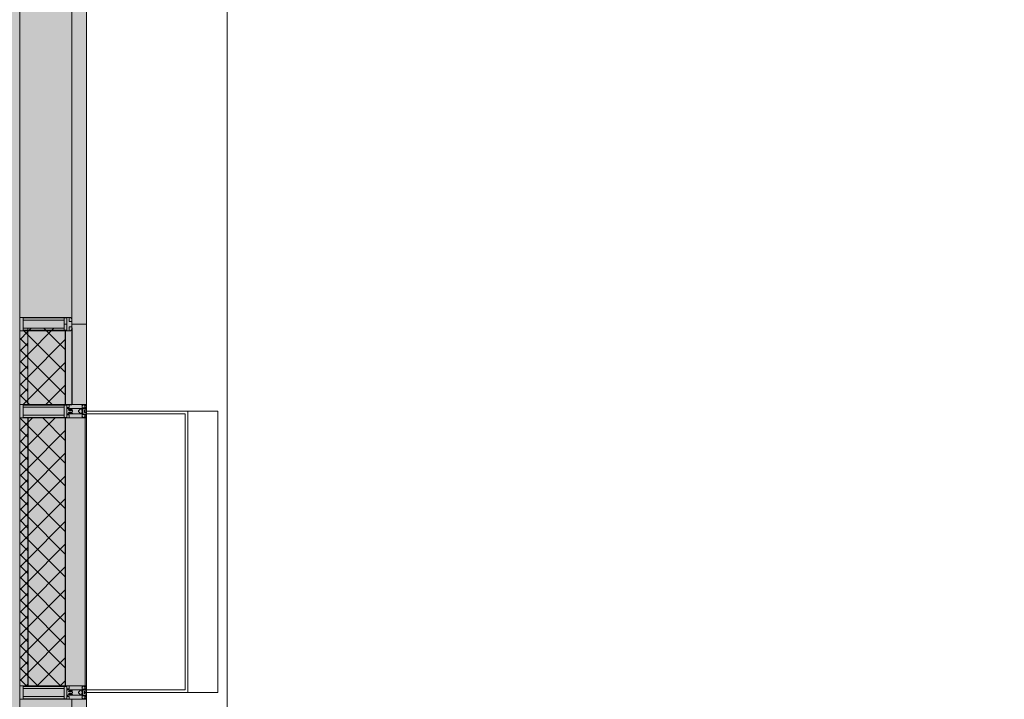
# Model space of a CAD drawing. Header units: millimetres. Extents: x -88210283 to 7466349, y -86687 to 22351.
# Tile 208 of 256: x 73628 to 77304, y -31234 to -28698. Entities that reach past the tile are written whole.
import ezdxf
from ezdxf import colors
from ezdxf.entities.mleader import LeaderData, LeaderLine
from ezdxf.math import Vec2, Vec3

# ---------------------------------------------------------------- set-up
doc = ezdxf.new("R2010")
doc.units = ezdxf.units.MM
doc.linetypes.add('DASHDOT', pattern=[25.4, 12.7, -6.35, 0, -6.35])
for name, color, linetype, lineweight in [('_0', 7, 'Continuous', 13), ('A-200-M_WALL', 7, 'Continuous', 5), ('A-200-M_WALL_PAT', 7, 'Continuous', 5), ('A-214-M_CURT_WALL', 7, 'Continuous', 5), ('A-215-M_CURT_PANEL', 7, 'Continuous', 5), ('A-280-M_COLUMN', 7, 'Continuous', 5), ('Z-060-M_DETAIL', 7, 'Continuous', 5), ('Ограждение', 7, 'Continuous', 5), ('Поручни', 7, 'Continuous', 5)]:
    doc.layers.add(name, color=color, linetype=linetype, lineweight=lineweight)
doc.layers.add('dim_razv', color=7, linetype='DASHDOT', lineweight=9, true_color=0x285228)
doc.layers.add('pol', color=7, linetype='Continuous', lineweight=15, true_color=0x55666d)
doc.styles.add('In tre', font='isocpeur.ttf', dxfattribs={"width": 0.8, "oblique": 10})
pattern_1 = [(45, (0, 0), (-21.213203, 21.213203), []), (135, (0, 0), (-21.213203, -21.213203), [])]
pattern_2 = [(45, (0, 0), (-42.42641, 42.42641), []), (135, (0, 0), (-42.42641, -42.42641), [])]

# ---------------------------------------------------------------- blocks, each defined once
blk = doc.blocks.new('System Panel - A_PAN_Glass-4406124-50_AS_Plan_15')
at = {"layer": 'A-215-M_CURT_PANEL'}
for p, q in [((-787.5, 55), (-787.5, 0)), ((787.5, 55), (-773.5, 55)), ((787.5, 0), (787.5, 55)), ((-787.5, 0), (787.5, 0))]:
    blk.add_line(p, q, dxfattribs=at)
blk = doc.blocks.new('Rectangular Mullion - R_StandardFrame_50Wx250H-3552721-50_AS_Plan_15')
at = {"layer": 'A-214-M_CURT_WALL'}
blk.add_line((37450, 20720), (37450, 19170), dxfattribs=at)
blk = doc.blocks.new('Rectangular Mullion - 50Wx250H-3156125-50_AS_Plan_15')
at = {"layer": 'Z-060-M_DETAIL'}
for p, q in [((0, 250), (-25, 250)), ((-25, 250), (-25, 237.3)), ((-25, 65.2), (-25, 250)), ((-25, 250), (0, 250)), ((-23, 237.3), (0, 237.3)), ((-23, 237.3), (0, 237.3)), ((-23, 237.3), (-23, 73.6)), ((0, 237.3), (-14.9, 237.3)), ((-14.9, 237.3), (-14.9, 84)), ((-14.9, 84), (-14.9, 237.3)), ((25, 250), (0, 250)), ((25, 250), (0, 250)), ((14.9, 237.3), (0, 237.3)), ((0, 237.3), (23, 237.3)), ((23, 237.3), (0, 237.3)), ((14.9, 84), (14.9, 237.3)), ((14.9, 84), (14.9, 237.3)), ((23, 237.3), (23, 73.6)), ((25, 237.3), (25, 250)), ((25, 65.2), (25, 250)), ((-25, 73.6), (-25, 65.2)), ((0, 84), (-23, 84)), ((-23, 84), (-23, 73.6)), ((0, 84), (-23, 84)), ((-23, 73.6), (0, 73.6)), ((0, 73.6), (-23, 73.6)), ((-0.5, 73.6), (-23, 73.6)), ((-14.9, 84), (0, 84)), ((0, 84), (14.9, 84)), ((23, 84), (0, 84)), ((0, 84), (0, 73.6)), ((0, 84), (23, 84)), ((0, 73.6), (0, 84)), ((0, 73.6), (23, 73.6)), ((23, 73.6), (0, 73.6)), ((0.5, 73.6), (23, 73.6)), ((23, 73.6), (23, 84)), ((25, 65.2), (25, 73.6)), ((-25, 65.2), (-25, 60.2)), ((-10, 65.2), (-25, 65.2)), ((-25, 65.2), (-25, 60.2)), ((-25, 65.2), (-10, 65.2)), ((-10, 65.2), (-25, 65.2)), ((-10, 55), (-14, 55)), ((-14, 55), (-10, 55)), ((-10, 55), (-10, 65.2)), ((-10, 65.2), (-10, 55)), ((-10, 55), (-10, 65.2)), ((-10, 55), (0, 55)), ((0, 55), (-10, 55)), ((0, 55), (10, 55)), ((0, 55), (10, 55)), ((10, 65.2), (10, 55)), ((25, 65.2), (10, 65.2)), ((10, 55), (10, 65.2)), ((10, 65.2), (25, 65.2)), ((10, 65.2), (25, 65.2)), ((10, 55), (10, 65.2)), ((10, 55), (14, 55)), ((10, 55), (14, 55)), ((25, 65.2), (25, 60.2)), ((25, 60.2), (25, 65.2))]:
    blk.add_line(p, q, dxfattribs=at)
for centre, start, end in [((-14, 69.1), 218.9723, 270), ((-14, 69.1), 218.9723, 270), ((-14, 69.1), 218.9723, 270), ((14, 69.1), 270, 321.0277), ((14, 69.1), 270, 321.0277), ((14, 69.1), 270, 321.0277)]:
    blk.add_arc(centre, 14.1, start, end, dxfattribs=at)
blk = doc.blocks.new('Rectangular Mullion - R_InvisibleFrame_50Wx250H-4406119-50_AS_Plan_15')
at = {"layer": 'A-214-M_CURT_WALL', "lineweight": 9}
for p, q in [((-25, -237.3), (-25, -73.6)), ((25, -73.6), (25, -237.3))]:
    blk.add_line(p, q, dxfattribs=at)
blk = doc.blocks.new('Rectangular Mullion - 50Wx250H-V6-50_AS_Plan_15')
at = {"layer": 'Z-060-M_DETAIL'}
for p, q in [((-25, 65.2), (-25, 250)), ((-25, 250), (0, 250)), ((-23, 237.3), (0, 237.3)), ((-23, 237.3), (-23, 73.6)), ((-14.9, 84), (-14.9, 237.3)), ((25, 250), (0, 250)), ((23, 237.3), (0, 237.3)), ((14.9, 84), (14.9, 237.3)), ((23, 237.3), (23, 73.6)), ((25, 65.2), (25, 250)), ((0, 84), (-23, 84)), ((-0.5, 73.6), (-23, 73.6)), ((0, 84), (23, 84)), ((0.5, 73.6), (23, 73.6)), ((-14, 65.2), (-25, 65.2)), ((-14, 71.3), (-14, 65.2)), ((-10, 71.3), (-14, 71.3)), ((-10, 53), (-10, 71.3)), ((-8.7, 53), (-10, 53)), ((-10, 53), (-10, 17)), ((-8.7, 53), (-7, 54.7)), ((-7, 65.2), (-5.9, 67.3)), ((-7, 65.2), (-7, 54.7)), ((-4.1, 67.3), (-5.9, 67.3)), ((-4.1, 67.3), (-2.9, 65.1)), ((-2.9, 65.1), (-2.9, 54.6)), ((-1.3, 53), (-2.9, 54.6)), ((0, 53), (-1.3, 53)), ((0, 53), (1.3, 53)), ((1.3, 53), (2.9, 54.6)), ((4.1, 67.3), (2.9, 65.1)), ((2.9, 65.1), (2.9, 54.6)), ((4.1, 67.3), (5.9, 67.3)), ((7, 65.2), (5.9, 67.3)), ((7, 65.2), (7, 54.7)), ((8.7, 53), (7, 54.7)), ((8.7, 53), (10, 53)), ((10, 71.3), (14, 71.3)), ((10, 53), (10, 71.3)), ((10, 53), (10, 17)), ((14, 71.3), (14, 65.2)), ((14, 65.2), (25, 65.2)), ((-23.8, 14.6), (-25, 14.2)), ((-25, 0), (-25, 14.2)), ((-22.3, 17), (-23.8, 17)), ((-23.8, 17), (-23.8, 14.6)), ((-22.5, 10.6), (-23.8, 14.6)), ((-22.5, 10.6), (-23.7, 9.9)), ((-23.7, 1.3), (-23.7, 9.9)), ((-23.7, 1.3), (-11.8, 1.3)), ((-23.2, 10.2), (-22.5, 8)), ((-22.5, 8), (-22.5, 4.5)), ((-21.3, 4.5), (-22.5, 4.5)), ((-22.3, 17), (-22.3, 16)), ((-22.3, 16), (-21.3, 16)), ((-19, 17.6), (-21.3, 16)), ((-21.3, 4.5), (-21.3, 6.5)), ((-21.3, 6.5), (-14.2, 6.5)), ((-18.4, 16.6), (-19, 17.6)), ((-7.4, 16.6), (-18.4, 16.6)), ((-14.2, 6.5), (-14.2, 4.5)), ((-13.2, 4.5), (-14.2, 4.5)), ((-13.2, 4.5), (-12.2, 7.2)), ((-12.7, 7.6), (-11.3, 11.4)), ((-12.7, 7.6), (-11.8, 6.9)), ((-12.2, 9), (-12.2, 14.8)), ((-12.2, 14.8), (0, 14.8)), ((-11.8, 1.3), (-11.8, 6.9)), ((-10.5, 11.2), (-11.3, 11.4)), ((-10.5, 1.5), (-10.5, 11.2)), ((-4.8, 1.5), (-10.5, 1.5)), ((-10, 17), (-7.5, 17)), ((-8.5, 23), (-1.5, 30)), ((-8.5, 18.5), (-8.5, 23)), ((-7.5, 18.5), (-8.5, 18.5)), ((-7.5, 17), (-7.5, 18.5)), ((-7.4, 18), (-7.4, 16.6)), ((-2.6, 18), (-7.4, 18)), ((0, 8), (-4.8, 8)), ((-4.8, 1.5), (-4.8, 8)), ((-2.6, 18), (-2.6, 16.8)), ((-2.6, 16.8), (0, 16.8)), ((-1.5, 30), (0, 30)), ((1.5, 30), (0, 30)), ((2.6, 16.8), (0, 16.8)), ((0, 14.8), (0, 16.8)), ((0, 14.8), (0, 16.8)), ((12.2, 14.8), (0, 14.8)), ((0, 0), (0, 8)), ((0, 8), (4.8, 8)), ((0, 0), (0, 8)), ((8.5, 23), (1.5, 30)), ((2.6, 18), (2.6, 16.8)), ((2.6, 18), (7.4, 18)), ((4.8, 1.5), (4.8, 8)), ((4.8, 1.5), (10.5, 1.5)), ((7.4, 18), (7.4, 16.6)), ((7.4, 16.6), (18.4, 16.6)), ((7.5, 18.5), (8.5, 18.5)), ((7.5, 17), (7.5, 18.5)), ((10, 17), (7.5, 17)), ((8.5, 18.5), (8.5, 23)), ((10.5, 11.2), (11.3, 11.4)), ((10.5, 1.5), (10.5, 11.2)), ((12.7, 7.6), (11.3, 11.4)), ((12.7, 7.6), (11.8, 6.9)), ((11.8, 1.3), (11.8, 6.9)), ((23.7, 1.3), (11.8, 1.3)), ((12.2, 9), (12.2, 14.8)), ((13.2, 4.5), (12.2, 7.2)), ((13.2, 4.5), (14.2, 4.5)), ((21.3, 6.5), (14.2, 6.5)), ((14.2, 6.5), (14.2, 4.5)), ((18.4, 16.6), (19, 17.6)), ((19, 17.6), (21.3, 16)), ((22.3, 16), (21.3, 16)), ((21.3, 4.5), (21.3, 6.5)), ((21.3, 4.5), (22.5, 4.5)), ((22.3, 17), (22.3, 16)), ((22.3, 17), (23.8, 17)), ((22.5, 10.6), (23.8, 14.6)), ((22.5, 10.6), (23.7, 9.9)), ((23.2, 10.2), (22.5, 8)), ((22.5, 8), (22.5, 4.5)), ((23.7, 1.3), (23.7, 9.9)), ((23.8, 17), (23.8, 14.6)), ((23.8, 14.6), (25, 14.2)), ((25, 0), (25, 14.2)), ((-25, 0), (0, 0)), ((25, 0), (0, 0))]:
    blk.add_line(p, q, dxfattribs=at)
for centre, start, end in [((-0.5, 73.1), 360, 90), ((0.5, 73.1), 90, 180)]:
    blk.add_arc(centre, 0.5, start, end, dxfattribs=at)
blk = doc.blocks.new('Rectangular Mullion - R_StandardFrame_50Wx250H-4406120-50_AS_Plan_15')
at = {"layer": 'A-214-M_CURT_WALL', "lineweight": 9}
for p, q in [((-25, -250), (-25, 0)), ((-25, 0), (25, 0)), ((25, 0), (25, -250)), ((25, -250), (-25, -250))]:
    blk.add_line(p, q, dxfattribs=at)
blk = doc.blocks.new('System Panel - A_PAN_Glass-4406125-50_AS_Plan_15')
at = {"layer": 'A-215-M_CURT_PANEL'}
for p, q in [((775, 55), (-775, 55)), ((-775, 55), (-775, 0)), ((775, 0), (775, 55)), ((-775, 0), (775, 0))]:
    blk.add_line(p, q, dxfattribs=at)
blk = doc.blocks.new('Rectangular Mullion - R_StandardFrame_50Wx250H-3736142-50_AS_Plan_15')
at = {"layer": 'A-214-M_CURT_WALL'}
blk.add_line((37450, 17745), (37450, 16195), dxfattribs=at)
blk = doc.blocks.new('Ограждение - Ограждение-5485731-50_AS_Plan_15')
at = {"layer": 'Поручни'}
blk.add_line((1285, 14620), (1285, 30145), dxfattribs=at)
blk = doc.blocks.new('RST_AR_KMN_R22_B1_FCD_rvt-1-50_AS_Plan_15')
at = {"layer": 'A-200-M_WALL_PAT'}
h = blk.add_hatch(dxfattribs=at)
h.set_pattern_fill('FP_6', color=256, style=0, pattern_type=2)
h.set_pattern_definition(pattern_1)
h.paths.add_polyline_path([(37480, 18845), (37480, 19130.1), (37462.7, 19130.1), (37462.7, 19120), (37450, 19120), (37450, 18845), (37462.7, 18845)])
h = blk.add_hatch(dxfattribs=at)
h.set_pattern_fill('FP_7', color=256, style=0, pattern_type=2)
h.set_pattern_definition(pattern_2)
h.paths.add_polyline_path([(37480, 18845), (37620, 18845), (37620, 19122), (37616.1, 19122), (37616.1, 19130.1), (37480, 19130.1)])
at = {"layer": 'A-200-M_WALL_PAT', "true_color": 0xeff9fa}
blk.add_hatch(color=7, dxfattribs=at).paths.add_polyline_path([(37700, 18845), (37700, 19145), (37645, 19145), (37645, 18845), (37657.2, 18845)])
at = {"layer": 'A-200-M_WALL_PAT'}
h = blk.add_hatch(dxfattribs=at)
h.set_pattern_fill('FP_6', color=256, style=0, pattern_type=2)
h.set_pattern_definition(pattern_1)
h.paths.add_polyline_path([(37480, 17795), (37480, 18795), (37450, 18795), (37450, 17795)])
h = blk.add_hatch(dxfattribs=at)
h.set_pattern_fill('FP_7', color=256, style=0, pattern_type=2)
h.set_pattern_definition(pattern_2)
h.paths.add_polyline_path([(37620, 17795), (37620, 18795), (37480, 18795), (37480, 17795)])
at = {"layer": 'A-200-M_WALL'}
for p, q in [((37450, 19120), (37450, 18845)), ((37480, 19130.1), (37480, 18845)), ((37700, 19145), (37645, 19145)), ((37700, 18845), (37700, 19145)), ((37450, 18845), (37480, 18845)), ((37480, 18845), (37620, 18845)), ((37645, 18845), (37700, 18845)), ((37480, 18795), (37450, 18795)), ((37450, 18795), (37450, 17795)), ((37695, 18795), (37620, 18795)), ((37700, 18795), (37695, 18795)), ((37695, 18795), (37695, 17795)), ((37700, 17795), (37700, 18795)), ((37450, 17795), (37480, 17795)), ((37620, 17795), (37695, 17795)), ((37695, 17795), (37700, 17795))]:
    blk.add_line(p, q, dxfattribs=at)
at = {"layer": 'A-200-M_WALL', "lineweight": 25}
for p, q in [((37620, 19122), (37620, 18845)), ((37645, 19131), (37645, 18845)), ((37620, 18845), (37645, 18845)), ((37620, 18795), (37480, 18795)), ((37480, 18795), (37480, 17795)), ((37620, 18795), (37620, 17795)), ((37480, 17795), (37620, 17795))]:
    blk.add_line(p, q, dxfattribs=at)
at = {"layer": 'A-280-M_COLUMN', "lineweight": 18}
for p, q in [((38078.4, 18820), (37700, 18820)), ((37700, 18820), (37700, 18810)), ((37700, 18810), (38068.2, 18810)), ((38068.2, 18810), (38068.2, 17780)), ((38078.4, 17770), (38078.4, 18820)), ((38068.2, 17780), (37700, 17780)), ((37700, 17780), (37700, 17770)), ((37700, 17770), (38078.4, 17770))]:
    blk.add_line(p, q, dxfattribs=at)
at = {"layer": 'A-280-M_COLUMN'}
for p, q in [((38078.4, 18820), (38189.7, 18820)), ((38189.7, 17770), (38189.7, 18820)), ((38189.7, 17770), (38078.4, 17770))]:
    blk.add_line(p, q, dxfattribs=at)
at = {"layer": 'A-214-M_CURT_WALL', "lineweight": 5}
for name in ['Rectangular Mullion - R_StandardFrame_50Wx250H-3552721-50_AS_Plan_15', 'Rectangular Mullion - R_StandardFrame_50Wx250H-3736142-50_AS_Plan_15']:
    blk.add_blockref(name, (0, 0), dxfattribs=at)
at = {"layer": 'A-214-M_CURT_WALL', "lineweight": 5, "rotation": 89.9999999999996}
for name, p in [('Rectangular Mullion - 50Wx250H-3156125-50_AS_Plan_15', (37700, 19145)), ('Rectangular Mullion - 50Wx250H-V6-50_AS_Plan_15', (37700, 18820)), ('Rectangular Mullion - 50Wx250H-V6-50_AS_Plan_15', (37700, 17770))]:
    blk.add_blockref(name, p, dxfattribs=at)
at = {"layer": 'A-214-M_CURT_WALL', "lineweight": 5, "extrusion": (0, 0, -1), "rotation": 90.0000000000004}
for name, p in [('Rectangular Mullion - R_InvisibleFrame_50Wx250H-4406119-50_AS_Plan_15', (-37700, 19145)), ('Rectangular Mullion - R_StandardFrame_50Wx250H-4406120-50_AS_Plan_15', (-37700, 18820)), ('Rectangular Mullion - R_StandardFrame_50Wx250H-4406120-50_AS_Plan_15', (-37700, 17770))]:
    blk.add_blockref(name, p, dxfattribs=at)
at = {"layer": 'A-215-M_CURT_PANEL', "lineweight": 5, "rotation": 89.9999999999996}
for name, p in [('System Panel - A_PAN_Glass-4406124-50_AS_Plan_15', (37700, 19932.5)), ('System Panel - A_PAN_Glass-4406125-50_AS_Plan_15', (37700, 16970))]:
    blk.add_blockref(name, p, dxfattribs=at)
at = {"layer": 'Ограждение', "lineweight": 5}
blk.add_blockref('Ограждение - Ограждение-5485731-50_AS_Plan_15', (36940, 75), dxfattribs=at)

msp = doc.modelspace()

# ---------------------------------------------------------------- hatches: boundary and pattern name
at = {"layer": '_0', "transparency": 33554534}
h = msp.add_hatch(color=252, dxfattribs=at)
h.dxf.hatch_style = 1
h.paths.add_polyline_path([(35428, -49734.4), (73878, -49734.4), (73878, -19284.4), (35428, -19284.4)])
h.paths.add_polyline_path([(44528, -41629.4), (44528, -34929.4), (49428, -34929.4), (49428, -36429.4), (51028, -36429.4), (51028, -30029.4), (49428, -30029.4), (49428, -30779.4), (42778, -30779.4), (42778, -28029.4), (44528, -28029.4), (44528, -27979.4), (45303, -27979.4), (45303, -27379.4), (47528, -27379.4), (47528, -27979.4), (53578, -27979.4), (53578, -27379.4), (55478, -27379.4), (55478, -27979.4), (64478, -27979.4), (64478, -26229.4), (67788, -26229.4), (67788, -28219.4), (66578, -28219.4), (66578, -30029.4), (62978, -30029.4), (62978, -30829.4), (59878, -30829.4), (59878, -30029.4), (58628, -30029.4), (58628, -38979.4), (59728, -38979.4), (59728, -38079.4), (62978, -38079.4), (62978, -38979.4), (66878, -38979.4), (66878, -41429.4), (64478, -41429.4), (64478, -41029.4), (59923, -41029.4), (59923, -41629.4), (57898, -41629.4), (57898, -41029.4), (47038, -41029.4), (47038, -41629.4)], flags=16)

# ---------------------------------------------------------------- linework, layer by layer
at = {"layer": '_0', "lineweight": 0}
msp.add_lwpolyline([(35428, -49734.4), (73878, -49734.4), (73878, -19284.4), (35428, -19284.4)], close=True, dxfattribs=at)

# ---------------------------------------------------------------- block references
at = {"lineweight": 5}
msp.add_blockref('RST_AR_KMN_R22_B1_FCD_rvt-1-50_AS_Plan_15', (36178, -48979.4), dxfattribs=at)

# ---------------------------------------------------------------- next in the draw order: leaders
at = {"layer": 'dim_razv', "color": 0, "linetype": 'ByBlock'}
ml = msp.add_multileader_mtext('Standard', dxfattribs=at)
ml.set_content('Плитка керамогранитная, настенная', style='In tre')
ml.set_leader_properties()
ml.build(insert=Vec2(0, 0))
ml.multileader.update_dxf_attribs({"text_left_attachment_type": 6, "text_right_attachment_type": 6, "dogleg_length": 1, "arrow_head_size": 0, "scale": 50})
ctx = ml.context
ctx.base_point, ctx.scale, ctx.char_height, ctx.arrow_head_size, ctx.landing_gap_size, ctx.plane_origin = Vec3(48765.5, -31651.1), 50, 200, 0, 4.5, Vec3(61086.9, -29237.9)
ctx.left_attachment, ctx.right_attachment = 6, 6
notes = []
notes.append((ctx, [(0, (1, 1, 0), (51495.3, -31651.1), (-1, 0), 50, [(1, [(53769.7, -30952.3)], 0, [])])]))
ctx.mtext.insert, ctx.mtext.width, ctx.mtext.defined_height, ctx.mtext.flow_direction = Vec3(48770, -31411.1), 3092.716, 696.6, 5
ctx.mtext.has_bg_fill, ctx.mtext.bg_color, ctx.mtext.bg_scale_factor, ctx.mtext.bg_transparency, ctx.mtext.use_window_bg_color = 1, -1027028792, 1.5, 0, 1
at = {"layer": 'pol', "color": 1, "linetype": 'ByBlock', "true_color": 0xff0000}
ml = msp.add_multileader_mtext('Standard', dxfattribs=at)
ml.set_content('Лоток щелевой\\Pводоотводный в полу, модульный. Лщ-2', color=(255, 0, 0), style='In tre')
ml.set_leader_properties()
ml.build(insert=Vec2(0, 0))
ml.multileader.update_dxf_attribs({"text_left_attachment_type": 6, "text_right_attachment_type": 6, "dogleg_length": 1, "arrow_head_size": 0, "scale": 50})
ctx = ml.context
ctx.base_point, ctx.scale, ctx.char_height, ctx.arrow_head_size, ctx.landing_gap_size, ctx.plane_origin = Vec3(50567.3, -26429.4), 50, 200, 0, 4.5, Vec3(64361.3, -20859.5)
ctx.left_attachment, ctx.right_attachment = 6, 6
notes.append((ctx, [(0, (1, 1, 0), (52833.1, -26429.4), (-1, 0), 50, [(1, [(54223, -29649.4)], 0, [])])]))
ctx.mtext.insert, ctx.mtext.width, ctx.mtext.defined_height, ctx.mtext.flow_direction = Vec3(50571.8, -26169.4), 2329.345, 696.6, 5
ctx.mtext.has_bg_fill, ctx.mtext.bg_color, ctx.mtext.bg_scale_factor, ctx.mtext.bg_transparency, ctx.mtext.use_window_bg_color = 1, -1027028792, 1.5, 0, 1
for ctx, leaders in notes:
    for number, flags, end, landing, length, lines in leaders:
        leader = LeaderData()
        leader.index, (leader.has_last_leader_line, leader.has_dogleg_vector, leader.attachment_direction) = number, flags
        leader.last_leader_point, leader.dogleg_vector, leader.dogleg_length = Vec3(end), Vec3(landing), length
        for number, points, colour, breaks in lines:
            line = LeaderLine()
            line.index, line.vertices, line.color, line.breaks = number, Vec3.list(points), colors.encode_raw_color(colour), breaks
            leader.lines.append(line)
        ctx.leaders.append(leader)

# ---------------------------------------------------------------- next in the draw order: leaders
at = {"layer": 'dim_razv', "color": 0, "linetype": 'ByBlock'}
ml = msp.add_multileader_mtext('Standard', dxfattribs=at)
ml.set_content('Зеркало на стене, выполнить в один уровень с отделкой стен', style='In tre')
ml.set_leader_properties()
ml.build(insert=Vec2(0, 0))
ml.multileader.update_dxf_attribs({"text_left_attachment_type": 6, "text_right_attachment_type": 6, "dogleg_length": 1, "arrow_head_size": 0, "scale": 50})
ctx = ml.context
ctx.base_point, ctx.scale, ctx.char_height, ctx.arrow_head_size, ctx.landing_gap_size, ctx.plane_origin = Vec3(53255.9, -26458.4), 50, 200, 0, 4.5, Vec3(60067.7, -21618.5)
ctx.left_attachment, ctx.right_attachment = 6, 6
notes = []
notes.append((ctx, [(0, (1, 1, 0), (56198.1, -26458.4), (-1, 0), 50, [(1, [(56852.7, -29729.4)], 0, [])])]))
ctx.mtext.insert, ctx.mtext.width, ctx.mtext.defined_height, ctx.mtext.flow_direction = Vec3(53260.4, -26218.4), 3092.716, 696.6, 5
ctx.mtext.has_bg_fill, ctx.mtext.bg_color, ctx.mtext.bg_scale_factor, ctx.mtext.bg_transparency, ctx.mtext.use_window_bg_color = 1, -1027028792, 1.5, 0, 1
for ctx, leaders in notes:
    for number, flags, end, landing, length, lines in leaders:
        leader = LeaderData()
        leader.index, (leader.has_last_leader_line, leader.has_dogleg_vector, leader.attachment_direction) = number, flags
        leader.last_leader_point, leader.dogleg_vector, leader.dogleg_length = Vec3(end), Vec3(landing), length
        for number, points, colour, breaks in lines:
            line = LeaderLine()
            line.index, line.vertices, line.color, line.breaks = number, Vec3.list(points), colors.encode_raw_color(colour), breaks
            leader.lines.append(line)
        ctx.leaders.append(leader)

doc.saveas('drawing.dxf')
